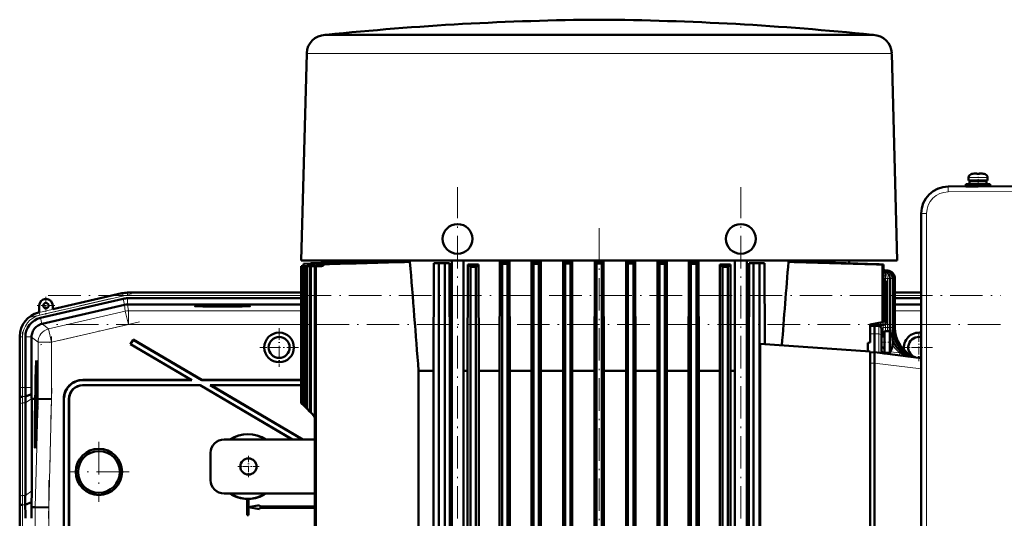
# Model space of a CAD drawing. Extents: x -1595 to 1972, y -1674 to 620.
# Tile 52 of 55: x 1242 to 1606, y 436 to 620. Entities that reach past the tile are written whole.
import ezdxf

# ---------------------------------------------------------------- set-up
doc = ezdxf.new("R2010")
doc.units = 0
doc.linetypes.add('DASHDOT', pattern=[18.5, 12, -3, 0.5, -3])

msp = doc.modelspace()

# ---------------------------------------------------------------- linework, layer by layer
at = {"color": 7, "lineweight": 50}
for p, q in [((1354.95, 614.65), (1354.74, 614.64)), ((1355.2, 614.67), (1354.95, 614.65)), ((1355.19, 614.64), (1358.78, 614.64)), ((1355.2, 614.67), (1367.53, 614.67)), ((1358.78, 614.64), (1366.51, 614.64)), ((1366.51, 614.64), (1373.58, 614.64)), ((1367.53, 614.67), (1455.94, 614.67)), ((1373.58, 614.64), (1381.22, 614.64)), ((1381.22, 614.64), (1444.39, 614.64)), ((1455.94, 614.67), (1556.69, 614.67)), ((1467.5, 614.64), (1538.3, 614.64)), ((1538.3, 614.64), (1543.57, 614.64)), ((1543.57, 614.64), (1556.69, 614.64)), ((1556.69, 614.67), (1556.94, 614.65)), ((1556.94, 614.65), (1557.15, 614.64)), ((1347.95, 607.83), (1345.94, 531.25)), ((1563.94, 607.83), (1565.94, 531.25)), ((1592.33, 561.91), (1592.33, 560.78)), ((1592.33, 560.78), (1592.33, 561.91)), ((1595.83, 560.78), (1592.33, 560.78)), ((1592.68, 560.68), (1595.83, 560.68)), ((1592.68, 560.68), (1592.68, 559.58)), ((1592.68, 560.68), (1592.68, 559.58)), ((1593.83, 560.78), (1593.83, 560.68)), ((1593.83, 560.78), (1593.83, 560.68)), ((1593.91, 563.3), (1593.9, 563.32)), ((1595.06, 563.48), (1594.89, 563.46)), ((1595.33, 563.3), (1595.33, 563.46)), ((1595.83, 560.78), (1599.33, 560.78)), ((1598.98, 560.68), (1595.83, 560.68)), ((1596.33, 563.3), (1596.33, 563.46)), ((1596.54, 563.48), (1596.55, 563.48)), ((1597.76, 563.32), (1597.75, 563.3)), ((1597.83, 560.68), (1597.83, 560.78)), ((1598.98, 559.58), (1598.98, 560.68)), ((1599.33, 561.91), (1599.33, 560.78)), ((1580.97, 557.84), (1581.13, 557.91)), ((1584.78, 558.62), (1666.83, 559.05)), ((1589.81, 558.64), (1589.83, 558.64)), ((1591.33, 559.48), (1595.83, 559.48)), ((1591.33, 559.48), (1591.33, 558.68)), ((1591.33, 558.68), (1591.33, 559.48)), ((1591.33, 558.68), (1595.8, 558.68)), ((1592.68, 559.58), (1595.83, 559.58)), ((1593.83, 559.58), (1593.83, 559.48)), ((1593.83, 559.58), (1593.83, 559.48)), ((1593.83, 558.68), (1593.83, 558.67)), ((1593.83, 558.68), (1593.83, 558.67)), ((1598.98, 559.58), (1595.83, 559.58)), ((1600.33, 559.48), (1595.83, 559.48)), ((1597.83, 559.48), (1597.83, 559.58)), ((1600.33, 559.48), (1600.33, 558.7)), ((1574.83, 548.62), (1574.83, 357.48)), ((1351.82, 531.25), (1345.94, 531.25)), ((1358.63, 531.25), (1351.82, 531.25)), ((1367.22, 531.25), (1358.63, 531.25)), ((1363.63, 530.76), (1363.6, 531.25)), ((1544.67, 531.25), (1367.22, 531.25)), ((1401.47, 277.55), (1401.47, 531.25)), ((1405.82, 277.55), (1405.82, 531.25)), ((1506.07, 277.55), (1506.07, 531.25)), ((1510.42, 277.55), (1510.42, 531.25)), ((1565.94, 531.25), (1544.67, 531.25)), ((1548.22, 530.2), (1548.28, 531.25)), ((1345.95, 529.14), (1345.94, 529.14)), ((1345.94, 529.14), (1345.94, 478.55)), ((1345.95, 529.14), (1347.98, 529.21)), ((1345.95, 529.14), (1345.95, 478.55)), ((1348.15, 529.21), (1346.12, 529.14)), ((1346.12, 529.14), (1346.12, 478.37)), ((1346.19, 529.14), (1346.12, 529.14)), ((1346.19, 529.14), (1348.23, 529.21)), ((1346.19, 529.14), (1346.19, 478.3)), ((1346.71, 530.09), (1349.29, 530.18)), ((1346.71, 530.09), (1346.71, 529.16)), ((1346.71, 529.14), (1348.74, 529.21)), ((1346.71, 529.14), (1346.71, 477.79)), ((1346.71, 529.14), (1346.85, 529.14)), ((1346.85, 529.14), (1348.9, 529.21)), ((1346.85, 529.14), (1346.85, 477.64)), ((1347.71, 529.14), (1349.75, 529.21)), ((1347.71, 529.14), (1347.71, 476.78)), ((1347.93, 529.14), (1347.71, 529.14)), ((1347.93, 529.14), (1349.99, 529.21)), ((1347.93, 529.14), (1347.93, 476.56)), ((1347.98, 529.21), (1347.98, 529.21)), ((1349.14, 529.14), (1351.19, 529.21)), ((1349.14, 529.14), (1349.14, 475.35)), ((1349.14, 529.14), (1349.43, 529.14)), ((1349.43, 529.14), (1351.5, 529.21)), ((1349.43, 529.14), (1349.43, 475.06)), ((1349.68, 530.27), (1363.65, 530.76)), ((1363.63, 530.76), (1349.68, 530.27)), ((1349.71, 530.2), (1366.19, 530.76)), ((1349.71, 530.2), (1349.87, 530.18)), ((1349.84, 530.26), (1364.18, 530.76)), ((1349.87, 530.18), (1367.07, 530.76)), ((1349.92, 530.26), (1364.59, 530.76)), ((1350.72, 530.13), (1350.96, 530.11)), ((1351, 529.14), (1353.06, 529.21)), ((1351, 529.14), (1351, 287.52)), ((1351, 529.14), (1351.37, 529.14)), ((1351.37, 529.14), (1353.45, 529.21)), ((1351.37, 529.14), (1351.37, 287.64)), ((1352.46, 530.01), (1352.14, 530.03)), ((1354.38, 529.88), (1353.98, 529.91)), ((1363.63, 530.76), (1363.65, 530.76)), ((1363.65, 530.76), (1363.65, 530.74)), ((1364.18, 530.76), (1364.59, 530.76)), ((1364.59, 530.76), (1364.59, 530.71)), ((1366.19, 530.76), (1367.07, 530.76)), ((1367.07, 530.76), (1367.08, 530.67)), ((1369.77, 530.76), (1371.24, 530.76)), ((1371.24, 530.76), (1371.24, 530.64)), ((1375.12, 530.76), (1377.39, 530.76)), ((1377.39, 530.76), (1377.4, 530.61)), ((1382.58, 530.76), (1386.08, 530.76)), ((1394.87, 530.3), (1394.7, 490.55)), ((1394.87, 530.3), (1396.74, 530.3)), ((1396.74, 530.3), (1396.74, 287.05)), ((1398.99, 530.3), (1396.74, 530.3)), ((1398.99, 530.3), (1400.62, 530.3)), ((1398.99, 530.3), (1398.99, 287.05)), ((1400.76, 490.55), (1400.62, 530.3)), ((1407.37, 490.55), (1407.47, 529.76)), ((1411.35, 529.76), (1407.47, 529.76)), ((1408.44, 528.91), (1410.44, 528.93)), ((1408.44, 287.02), (1408.44, 528.91)), ((1410.44, 286.93), (1410.44, 528.93)), ((1411.44, 490.55), (1411.35, 529.76)), ((1419.17, 490.55), (1419.26, 530.76)), ((1422.84, 530.76), (1419.26, 530.76)), ((1420.07, 530.01), (1419.77, 530.29)), ((1422.07, 530.03), (1420.07, 530.01)), ((1420.07, 286.52), (1420.07, 530.01)), ((1422.65, 530.59), (1422.07, 530.03)), ((1422.07, 286.45), (1422.07, 530.03)), ((1422.84, 530.76), (1422.65, 530.59)), ((1422.92, 490.55), (1422.84, 530.76)), ((1430.95, 512.3), (1430.99, 530.76)), ((1430.99, 530.76), (1431.69, 530.08)), ((1434.37, 530.76), (1430.99, 530.76)), ((1433.69, 530.09), (1431.69, 530.08)), ((1431.69, 286.16), (1431.69, 530.08)), ((1434.37, 530.76), (1433.69, 530.09)), ((1433.69, 286.11), (1433.69, 530.09)), ((1434.41, 512.3), (1434.37, 530.76)), ((1442.64, 512.3), (1442.68, 530.76)), ((1442.68, 530.76), (1443.32, 530.13)), ((1445.95, 530.76), (1442.68, 530.76)), ((1443.32, 285.94), (1443.32, 530.13)), ((1443.32, 530.13), (1445.32, 530.13)), ((1445.95, 530.76), (1445.32, 530.13)), ((1445.32, 285.91), (1445.32, 530.13)), ((1445.99, 512.3), (1445.95, 530.76)), ((1454.24, 490.55), (1454.33, 530.76)), ((1454.33, 530.76), (1454.94, 530.14)), ((1457.56, 530.76), (1454.33, 530.76)), ((1454.94, 410.92), (1454.94, 530.14)), ((1456.94, 530.14), (1454.94, 530.14)), ((1457.56, 530.76), (1456.94, 530.14)), ((1456.94, 410.92), (1456.94, 530.14)), ((1457.64, 490.55), (1457.56, 530.76)), ((1465.86, 490.55), (1465.94, 530.76)), ((1465.94, 530.76), (1466.57, 530.13)), ((1469.21, 530.76), (1465.94, 530.76)), ((1466.57, 285.91), (1466.57, 530.13)), ((1466.57, 530.13), (1468.57, 530.13)), ((1469.21, 530.76), (1468.57, 530.13)), ((1468.57, 285.94), (1468.57, 530.13)), ((1469.29, 490.55), (1469.21, 530.76)), ((1477.48, 512.3), (1477.51, 530.76)), ((1477.51, 530.76), (1478.19, 530.09)), ((1480.9, 530.76), (1477.51, 530.76)), ((1478.19, 286.11), (1478.19, 530.09)), ((1478.19, 530.09), (1480.19, 530.08)), ((1480.9, 530.76), (1480.19, 530.08)), ((1480.19, 286.16), (1480.19, 530.08)), ((1480.94, 512.3), (1480.9, 530.76)), ((1488.96, 490.55), (1489.05, 530.76)), ((1492.63, 530.76), (1489.05, 530.76)), ((1489.82, 286.45), (1489.82, 530.03)), ((1489.82, 530.03), (1491.82, 530.01)), ((1491.82, 286.52), (1491.82, 530.01)), ((1492.72, 490.55), (1492.63, 530.76)), ((1500.5, 512.3), (1500.53, 529.76)), ((1504.42, 529.76), (1500.53, 529.76)), ((1501.44, 286.93), (1501.44, 528.93)), ((1501.44, 528.93), (1503.44, 528.91)), ((1503.44, 287.02), (1503.44, 528.91)), ((1504.46, 512.3), (1504.42, 529.76)), ((1511.27, 530.3), (1511.13, 490.55)), ((1512.9, 530.3), (1511.27, 530.3)), ((1512.9, 530.3), (1512.9, 287.05)), ((1512.9, 530.3), (1515.15, 530.3)), ((1515.15, 530.3), (1515.15, 287.05)), ((1517.01, 530.3), (1515.15, 530.3)), ((1517.14, 500.37), (1517.01, 530.3)), ((1525.81, 530.76), (1529.31, 530.76)), ((1560.88, 529.81), (1560.52, 529.79)), ((1560.52, 529.79), (1560.52, 508.46)), ((1560.88, 529.81), (1560.88, 508.52)), ((1560.88, 529.81), (1560.88, 527.87)), ((1561, 527.63), (1561.68, 527.55)), ((1561.2, 527.74), (1561.19, 527.74)), ((1561.38, 527.66), (1562.3, 527.55)), ((1561.43, 527.68), (1562.51, 527.55)), ((1561.43, 527.68), (1562.51, 527.55)), ((1560.91, 524.25), (1560.88, 524.25)), ((1563.27, 506.54), (1563.27, 524.57)), ((1564.31, 506.54), (1564.31, 524.57)), ((1564.94, 506.54), (1564.94, 524.57)), ((1565.14, 506.54), (1565.14, 524.57)), ((1565.14, 524.57), (1565.14, 506.54)), ((1561.79, 523.25), (1561.79, 508.46)), ((1280.2, 517.15), (1249.63, 510.09)), ((1279.73, 519.16), (1254.16, 513.26)), ((1296.81, 519.4), (1281.81, 519.4)), ((1281.81, 517.34), (1345.94, 517.34)), ((1296.81, 519.4), (1345.94, 519.4)), ((1565.14, 519.4), (1574.83, 519.4)), ((1565.14, 517.34), (1574.83, 517.34)), ((1249.16, 514.6), (1249.16, 512.1)), ((1280.7, 514.91), (1250.23, 507.87)), ((1254.16, 513.26), (1254.16, 514.6)), ((1281.81, 515.04), (1281.83, 515.04)), ((1345.94, 515.04), (1281.83, 515.04)), ((1574.83, 515.04), (1565.14, 515.04)), ((1249.16, 512.1), (1248.96, 512.06)), ((1430.95, 512.3), (1430.95, 299.8)), ((1434.41, 512.3), (1434.41, 299.8)), ((1442.64, 512.3), (1442.64, 299.8)), ((1445.99, 512.3), (1445.99, 393.97)), ((1477.48, 512.3), (1477.48, 299.8)), ((1480.94, 512.3), (1480.94, 299.8)), ((1500.5, 512.3), (1500.5, 299.8)), ((1504.46, 512.3), (1504.46, 299.8)), ((1250.14, 507.85), (1250.23, 507.87)), ((1555.94, 507.65), (1560.52, 508.46)), ((1556.04, 507.65), (1555.94, 507.65)), ((1555.94, 500.96), (1555.94, 507.65)), ((1556.04, 507.65), (1556.04, 500.97)), ((1556.04, 507.11), (1557.64, 507.15)), ((1557.64, 507.95), (1557.64, 507.15)), ((1557.64, 507.15), (1557.64, 504.15)), ((1559.17, 507.11), (1557.64, 507.15)), ((1560.14, 506.11), (1560.14, 503.63)), ((1560.45, 507.45), (1560.83, 507.46)), ((1560.88, 508.52), (1560.52, 508.46)), ((1241.99, 503.29), (1241.99, 484.29)), ((1244.06, 503.09), (1244.06, 484.29)), ((1246.36, 503), (1246.36, 503.09)), ((1246.36, 503), (1246.36, 484.29)), ((1283.86, 502.08), (1282.85, 500.36)), ((1283.89, 501.98), (1282.94, 500.38)), ((1283.89, 501.98), (1283.86, 502.08)), ((1283.86, 502.08), (1309.18, 487.15)), ((1283.89, 501.98), (1309.16, 487.08)), ((1557.64, 504.15), (1557.64, 497.35)), ((1560.14, 497.04), (1560.14, 503.63)), ((1561.24, 503.15), (1560.14, 503.15)), ((1561.24, 505.15), (1561.24, 498.87)), ((1563.27, 505.15), (1561.24, 505.15)), ((1563.27, 505.15), (1563.27, 504.44)), ((1563.27, 504.44), (1563.27, 498.87)), ((1282.94, 500.38), (1282.85, 500.36)), ((1282.85, 500.36), (1305.24, 487.15)), ((1282.94, 500.38), (1305.5, 487.08)), ((1515.38, 500.49), (1515.38, 390.8)), ((1515.38, 500.49), (1556.04, 497.65)), ((1555.94, 500.96), (1555.14, 500.87)), ((1555.14, 497.71), (1555.14, 500.87)), ((1555.94, 500.96), (1556.04, 500.97)), ((1561.24, 499.15), (1560.14, 499.15)), ((1561.24, 498.87), (1561.24, 497.15)), ((1563.27, 497.15), (1563.27, 498.87)), ((1556.04, 497.65), (1556.04, 393.65)), ((1556.04, 497.31), (1557.64, 497.35)), ((1557.64, 497.35), (1557.64, 493.38)), ((1557.64, 497.35), (1574.83, 495.24)), ((1560.14, 497.91), (1560.15, 497.89)), ((1563.27, 497.15), (1561.24, 497.15)), ((1248.16, 492.58), (1248.35, 492.63)), ((1557.64, 493.38), (1557.64, 493.35)), ((1557.64, 493.35), (1557.64, 397.95)), ((1389.27, 320.55), (1389.27, 490.55)), ((1394.7, 490.55), (1389.27, 490.55)), ((1394.7, 490.55), (1394.7, 320.55)), ((1400.76, 320.55), (1400.76, 490.55)), ((1401.47, 490.55), (1400.76, 490.55)), ((1407.37, 490.55), (1405.82, 490.55)), ((1407.37, 490.55), (1407.37, 320.55)), ((1419.17, 490.55), (1411.44, 490.55)), ((1411.44, 320.55), (1411.44, 490.55)), ((1419.17, 490.55), (1419.17, 320.55)), ((1422.92, 320.55), (1422.92, 490.55)), ((1430.95, 490.55), (1422.92, 490.55)), ((1442.64, 490.55), (1434.41, 490.55)), ((1454.24, 490.55), (1445.99, 490.55)), ((1454.24, 490.55), (1454.24, 410.67)), ((1465.86, 490.55), (1457.64, 490.55)), ((1457.64, 490.55), (1457.64, 410.67)), ((1465.86, 490.55), (1465.86, 394.36)), ((1477.48, 490.55), (1469.29, 490.55)), ((1469.29, 320.55), (1469.29, 490.55)), ((1488.96, 490.55), (1480.94, 490.55)), ((1488.96, 490.55), (1488.96, 320.55)), ((1500.5, 490.55), (1492.72, 490.55)), ((1492.72, 320.55), (1492.72, 490.55)), ((1506.07, 490.55), (1504.46, 490.55)), ((1511.13, 490.55), (1510.42, 490.55)), ((1511.13, 490.55), (1511.13, 320.55)), ((1248.34, 486.7), (1248.32, 484.19)), ((1248.32, 484.19), (1248.45, 484.18)), ((1248.33, 484.24), (1248.39, 484.24)), ((1248.36, 486.7), (1248.34, 486.7)), ((1248.34, 484.82), (1248.36, 486.7)), ((1248.35, 483.79), (1248.46, 483.79)), ((1248.36, 486.7), (1248.41, 486.7)), ((1248.37, 485.13), (1248.42, 485.12)), ((1248.4, 484.73), (1248.39, 484.23)), ((1248.39, 484.23), (1248.45, 484.23)), ((1248.39, 483.59), (1248.46, 483.59)), ((1308.65, 485.22), (1265.17, 485.22)), ((1265.24, 487.15), (1305.24, 487.15)), ((1308.63, 485.15), (1265.24, 485.15)), ((1265.31, 487.08), (1305.5, 487.08)), ((1305.5, 487.08), (1305.24, 487.15)), ((1308.63, 485.15), (1308.65, 485.22)), ((1308.63, 485.15), (1342.55, 465.15)), ((1308.65, 485.22), (1342.68, 465.15)), ((1309.16, 487.08), (1309.18, 487.15)), ((1309.16, 487.08), (1345.94, 487.08)), ((1309.18, 487.15), (1345.94, 487.15)), ((1345.94, 485.22), (1312.32, 485.22)), ((1312.32, 485.22), (1346.35, 465.15)), ((1312.57, 485.15), (1312.32, 485.22)), ((1345.94, 485.15), (1312.57, 485.15)), ((1312.57, 485.15), (1346.48, 465.15)), ((1242.02, 480.15), (1242.05, 480.58)), ((1244.08, 480.98), (1246.37, 481.93)), ((1246.41, 480.15), (1246.4, 480.29)), ((1246.41, 446.15), (1246.41, 480.15)), ((1247.36, 480.13), (1246.41, 480.15)), ((1247.74, 480.13), (1247.36, 480.13)), ((1247.58, 480.12), (1247.58, 480.13)), ((1247.74, 480.13), (1247.58, 480.13)), ((1247.74, 480.12), (1247.58, 480.12)), ((1247.69, 478.16), (1247.74, 480.12)), ((1247.78, 480.12), (1247.73, 478.16)), ((1247.77, 478.16), (1247.83, 480.12)), ((1247.78, 480.13), (1247.78, 480.13)), ((1247.83, 480.13), (1247.78, 480.13)), ((1247.78, 480.13), (1247.83, 480.13)), ((1247.83, 480.12), (1247.78, 480.12)), ((1248.28, 479.59), (1248.39, 480.68)), ((1248.29, 480), (1248.28, 479.59)), ((1248.4, 481.09), (1248.29, 480)), ((1248.32, 482.54), (1248.36, 482.54)), ((1248.33, 481.81), (1248.32, 482.54)), ((1248.32, 481.32), (1248.33, 481.81)), ((1248.32, 481.32), (1248.48, 481.32)), ((1248.33, 481.81), (1248.38, 481.81)), ((1248.36, 482.57), (1248.35, 482.25)), ((1248.35, 482.25), (1248.36, 482.31)), ((1248.35, 482.25), (1248.39, 482.25)), ((1248.36, 482.31), (1248.37, 482.38)), ((1248.36, 482.31), (1248.39, 482.31)), ((1248.37, 481.37), (1248.41, 482.5)), ((1248.37, 482.38), (1248.4, 482.38)), ((1248.38, 481.86), (1248.37, 481.37)), ((1248.37, 481.37), (1248.48, 481.37)), ((1248.4, 482.51), (1248.38, 481.86)), ((1248.39, 480.68), (1248.4, 481.09)), ((1248.39, 480.68), (1248.49, 480.68)), ((1248.4, 481.09), (1248.49, 481.09)), ((1248.41, 482.5), (1248.47, 482.5)), ((1248.49, 480.12), (1248.44, 478.16)), ((1248.53, 480.13), (1248.49, 480.13)), ((1248.53, 480.12), (1248.49, 480.12)), ((1248.53, 480.12), (1248.49, 480.12)), ((1248.5, 478.67), (1248.53, 480.12)), ((1248.58, 480.12), (1248.54, 478.67)), ((1248.58, 480.13), (1248.66, 480.13)), ((1248.64, 480.12), (1248.58, 480.12)), ((1248.64, 480.12), (1248.58, 480.12)), ((1248.66, 480.13), (1248.66, 480.12)), ((1248.74, 480.12), (1248.66, 480.12)), ((1253.73, 480.05), (1248.74, 480.12)), ((1258.24, 480.15), (1258.24, 391.15)), ((1258.31, 480.08), (1258.31, 391.08)), ((1260.17, 391.08), (1260.17, 480.22)), ((1260.24, 391.15), (1260.24, 480.15)), ((1241.99, 477.22), (1241.99, 443.08)), ((1241.99, 477.22), (1241.99, 443.08)), ((1244.06, 478.63), (1244.06, 444.49)), ((1248.25, 476.33), (1248.23, 473.81)), ((1248.27, 476.33), (1248.25, 476.33)), ((1248.25, 474.45), (1248.27, 476.33)), ((1248.27, 476.33), (1248.39, 476.33)), ((1248.28, 479.59), (1248.48, 479.59)), ((1248.28, 478.08), (1248.32, 478.08)), ((1248.29, 477.37), (1248.28, 478.08)), ((1248.29, 477.37), (1248.31, 477.37)), ((1248.29, 476.88), (1248.29, 477.37)), ((1248.29, 476.88), (1248.41, 476.88)), ((1248.31, 479.35), (1248.47, 479.34)), ((1248.31, 477.42), (1248.31, 476.93)), ((1248.31, 476.93), (1248.36, 477.32)), ((1248.31, 476.93), (1248.41, 476.92)), ((1248.35, 477.72), (1248.32, 477.53)), ((1248.33, 476.28), (1248.39, 476.28)), ((1248.34, 478.21), (1248.36, 478.21)), ((1248.36, 479.15), (1248.35, 477.72)), ((1248.38, 479.15), (1248.36, 479.15)), ((1248.36, 477.32), (1248.38, 479.15)), ((1248.36, 477.32), (1248.42, 477.32)), ((1248.38, 479.15), (1248.47, 479.15)), ((1248.52, 477.65), (1248.47, 477.65)), ((1248.47, 477.65), (1248.52, 477.65)), ((1248.5, 478.67), (1248.54, 478.67)), ((1248.54, 478.67), (1248.5, 478.67)), ((1345.94, 478.55), (1345.95, 478.55)), ((1345.95, 478.55), (1346.12, 478.37)), ((1346.12, 478.37), (1346.19, 478.3)), ((1346.71, 477.79), (1346.19, 478.3)), ((1346.71, 477.79), (1346.85, 477.64)), ((1346.85, 477.64), (1347.71, 476.78)), ((1347.71, 476.78), (1347.93, 476.56)), ((1347.93, 476.56), (1349.14, 475.35)), ((1248.23, 473.27), (1248.22, 472.73)), ((1248.22, 472.73), (1248.27, 472.73)), ((1248.23, 473.81), (1248.31, 473.81)), ((1248.29, 473.27), (1248.23, 473.27)), ((1248.24, 473.87), (1248.31, 473.87)), ((1248.28, 474.75), (1248.33, 474.75)), ((1248.31, 474.36), (1248.3, 473.86)), ((1248.34, 474.64), (1248.34, 475.1)), ((1349.14, 475.35), (1349.43, 475.06)), ((1349.43, 475.06), (1351, 473.49)), ((1248.24, 472), (1248.21, 471.7)), ((1248.21, 471.7), (1248.21, 471.25)), ((1247.73, 463.78), (1247.92, 463.73)), ((1351, 465.15), (1317.44, 465.15)), ((1312.44, 450.15), (1312.44, 460.15)), ((1317.44, 445.15), (1351, 445.15)), ((1241.97, 440.15), (1242, 440.58)), ((1244.03, 440.98), (1246.37, 441.95)), ((1246.34, 440.15), (1246.37, 441.95)), ((1246.34, 440.15), (1247.69, 440.13)), ((1252.69, 440.06), (1247.69, 440.13)), ((1326.01, 443.16), (1325.99, 443.15)), ((1325.99, 443.15), (1325.99, 437.15)), ((1326.01, 443.16), (1326.01, 437.17)), ((1326.49, 443.15), (1326.48, 443.16)), ((1326.48, 440.16), (1326.48, 443.16)), ((1330.48, 440.88), (1326.48, 440.16)), ((1326.48, 440.16), (1326.49, 440.19)), ((1326.48, 437.17), (1326.48, 440.13)), ((1326.49, 440.11), (1326.48, 440.13)), ((1326.48, 440.13), (1330.48, 439.42)), ((1326.49, 440.19), (1326.49, 443.15)), ((1330.49, 440.9), (1326.49, 440.19)), ((1326.49, 437.15), (1326.49, 440.11)), ((1326.49, 440.11), (1330.49, 439.4)), ((1330.48, 440.88), (1330.49, 440.9)), ((1330.48, 440.38), (1330.48, 440.88)), ((1330.48, 440.38), (1330.49, 440.4)), ((1330.48, 440.38), (1351, 440.38)), ((1351, 439.92), (1330.48, 439.92)), ((1330.49, 439.9), (1330.48, 439.92)), ((1330.48, 439.42), (1330.48, 439.92)), ((1330.49, 440.4), (1330.49, 440.9)), ((1330.49, 440.4), (1351, 440.4)), ((1351, 439.9), (1330.49, 439.9)), ((1330.49, 439.4), (1330.49, 439.9)), ((1326.01, 437.17), (1325.99, 437.15)), ((1326.49, 437.15), (1325.99, 437.15)), ((1326.48, 437.17), (1326.01, 437.17)), ((1326.48, 437.17), (1326.49, 437.15)), ((1330.48, 439.42), (1330.49, 439.4)), ((1241.99, 436.01), (1241.99, 344.29))]:
    msp.add_line(p, q, dxfattribs=at)
at = {"color": 7, "lineweight": 18}
for p, q in [((1355.07, 614.64), (1354.74, 614.64)), ((1355.43, 614.65), (1354.95, 614.65)), ((1355.19, 614.64), (1355.07, 614.64)), ((1367.31, 614.65), (1355.43, 614.65)), ((1556.94, 614.65), (1367.31, 614.65)), ((1557.15, 614.64), (1556.69, 614.64)), ((1348.2, 607.82), (1368.64, 607.82)), ((1368.64, 607.82), (1444.09, 607.82)), ((1467.8, 607.82), (1543.25, 607.82)), ((1543.25, 607.82), (1563.69, 607.82)), ((1592.33, 561.91), (1595.8, 561.91)), ((1592.33, 561.91), (1592.33, 561.91)), ((1593.26, 563.15), (1595.81, 563.15)), ((1593.26, 563.15), (1593.26, 563.15)), ((1595.8, 561.91), (1595.83, 561.91)), ((1595.81, 563.15), (1595.83, 563.15)), ((1595.83, 563.15), (1598.4, 563.15)), ((1599.33, 561.91), (1595.83, 561.91)), ((1584.77, 558.62), (1584.78, 558.62)), ((1666.83, 557.05), (1584.78, 556.62)), ((1576.82, 548.62), (1574.83, 548.62)), ((1576.82, 548.62), (1576.82, 357.48)), ((1348.15, 529.21), (1348.23, 529.21)), ((1348.74, 529.21), (1348.9, 529.21)), ((1348.83, 529.74), (1348.83, 529.74)), ((1349, 529.74), (1349.07, 529.74)), ((1349.68, 530.27), (1349.68, 530.27)), ((1349.75, 529.21), (1349.99, 529.21)), ((1349.84, 530.26), (1349.92, 530.26)), ((1351.5, 529.21), (1351.19, 529.21)), ((1353.06, 529.21), (1353.45, 529.21)), ((1560.9, 527.5), (1560.88, 527.52)), ((1560.99, 527.63), (1561, 527.63)), ((1561.16, 527.75), (1561.12, 527.77)), ((1561.12, 527.55), (1561.68, 527.55)), ((1561.29, 527.6), (1561.23, 527.64)), ((1561.51, 527.65), (1561.43, 527.68)), ((1561.68, 527.55), (1562.3, 527.55)), ((1562.3, 527.55), (1562.51, 527.55)), ((1561.66, 524.57), (1560.88, 524.57)), ((1561.66, 524.57), (1561.66, 525.62)), ((1562.34, 524.57), (1561.66, 524.57)), ((1561.66, 523.75), (1561.66, 524.57)), ((1563.27, 524.57), (1562.34, 524.57)), ((1562.34, 506.54), (1562.34, 524.57)), ((1562.54, 526.65), (1562.46, 526.62)), ((1563.38, 524.57), (1563.27, 524.57)), ((1564.31, 524.57), (1563.38, 524.57)), ((1563.38, 506.54), (1563.38, 524.57)), ((1564.94, 524.57), (1564.31, 524.57)), ((1565.14, 524.57), (1564.94, 524.57)), ((1560.89, 523.25), (1561.66, 523.25)), ((1561.66, 523.25), (1561.79, 523.25)), ((1249.17, 512.07), (1279.74, 519.13)), ((1279.97, 518.15), (1249.39, 511.09)), ((1279.74, 519.13), (1279.73, 519.16)), ((1279.97, 518.15), (1279.74, 519.13)), ((1280.71, 514.91), (1280.2, 517.15)), ((1281.81, 519.36), (1281.81, 519.4)), ((1281.81, 518.36), (1281.81, 519.36)), ((1281.81, 519.36), (1345.94, 519.36)), ((1281.81, 518.36), (1345.94, 518.36)), ((1281.81, 515.04), (1281.81, 517.34)), ((1565.14, 519.36), (1574.83, 519.36)), ((1565.14, 518.36), (1574.83, 518.36)), ((1280.7, 514.91), (1280.97, 512.53)), ((1282.1, 512.66), (1281.83, 515.04)), ((1345.94, 512.66), (1282.1, 512.66)), ((1282.1, 512.66), (1282.1, 507.66)), ((1574.83, 512.66), (1565.14, 512.66)), ((1249.16, 512.1), (1249.17, 512.07)), ((1249.39, 511.09), (1249.17, 512.07)), ((1250.14, 507.85), (1249.63, 510.09)), ((1280.97, 512.53), (1252.61, 505.98)), ((1280.97, 512.53), (1282.1, 507.66)), ((1252.61, 505.98), (1250.23, 507.87)), ((1252.61, 505.98), (1253.73, 501.11)), ((1253.73, 501.11), (1282.1, 507.66)), ((1345.94, 507.66), (1282.1, 507.66)), ((1556.11, 507.11), (1556.1, 507.68)), ((1557.93, 508), (1557.93, 507.94)), ((1558.62, 508.12), (1558.66, 507.96)), ((1559, 508.19), (1558.66, 507.96)), ((1558.71, 507.76), (1558.66, 507.96)), ((1559.01, 507.11), (1558.71, 507.76)), ((1558.71, 507.76), (1558.71, 507.72)), ((1559.17, 507.11), (1559.17, 504.13)), ((1559.7, 507.01), (1559.69, 506.95)), ((1560.47, 508.45), (1560.83, 508.46)), ((1560.73, 506.54), (1560.73, 507.46)), ((1561.66, 506.54), (1560.73, 506.54)), ((1560.83, 508.51), (1560.83, 508.46)), ((1560.83, 508.46), (1561.29, 508.46)), ((1561.29, 508.46), (1561.79, 508.46)), ((1561.66, 506.54), (1561.66, 507.96)), ((1561.66, 505.15), (1561.66, 506.54)), ((1562.34, 506.54), (1561.66, 506.54)), ((1563.27, 506.54), (1562.34, 506.54)), ((1563.38, 506.54), (1563.27, 506.54)), ((1564.31, 506.54), (1563.38, 506.54)), ((1564.94, 506.54), (1564.31, 506.54)), ((1565.14, 506.54), (1564.94, 506.54)), ((1574.83, 507.66), (1565.14, 507.66)), ((1242.03, 503.09), (1241.99, 503.09)), ((1242.03, 484.29), (1242.03, 503.09)), ((1243.03, 503.09), (1242.03, 503.09)), ((1243.03, 503.09), (1243.03, 484.29)), ((1246.36, 503.09), (1244.06, 503.09)), ((1246.36, 503), (1248.74, 501.11)), ((1556.04, 504.13), (1557.64, 504.15)), ((1559.17, 504.13), (1557.64, 504.15)), ((1559.17, 497.16), (1559.17, 504.13)), ((1248.74, 501.11), (1253.73, 501.11)), ((1248.74, 501.11), (1248.74, 480.12)), ((1253.73, 480.05), (1253.73, 501.11)), ((1563.49, 497.55), (1566.9, 497.12)), ((1568.01, 496.98), (1568.15, 496.97)), ((1568.15, 496.97), (1568.14, 496.89)), ((1571.65, 495.71), (1571.91, 495.65)), ((1556.04, 493.31), (1557.64, 493.35)), ((1574.83, 491.3), (1557.64, 493.38)), ((1242.03, 484.29), (1241.99, 484.29)), ((1243.03, 484.29), (1242.03, 484.29)), ((1243.03, 484.29), (1244.06, 484.29)), ((1244.06, 484.29), (1246.36, 484.29)), ((1265.24, 485.15), (1265.17, 485.22)), ((1265.24, 487.15), (1265.31, 487.08)), ((1242.02, 480.15), (1241.97, 480.15)), ((1243.05, 480.98), (1244.08, 480.98)), ((1244.06, 478.63), (1246.4, 480.29)), ((1248.74, 480.12), (1247.69, 440.13)), ((1252.69, 440.06), (1253.73, 480.05)), ((1258.24, 480.15), (1258.31, 480.08)), ((1260.17, 480.22), (1260.24, 480.15)), ((1242.03, 443.81), (1242.03, 477.95)), ((1243.03, 478.63), (1243.03, 444.49)), ((1243.03, 478.63), (1244.06, 478.63)), ((1243.03, 444.49), (1244.06, 444.49)), ((1244.06, 444.49), (1246.41, 446.15)), ((1243, 440.98), (1244.03, 440.98)), ((1247.69, 440.13), (1247.69, 340.17)), ((1252.69, 340.23), (1252.69, 440.06))]:
    msp.add_line(p, q, dxfattribs=at)
at = {"color": 7, "linetype": 'DASHDOT', "lineweight": 18, "ltscale": 0.000840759}
msp.add_line((1455.94, 614.67), (1455.94, 614.64), dxfattribs=at)
at = {"color": 7, "linetype": 'DASHDOT', "lineweight": 18, "ltscale": 0.00078125}
msp.add_line((1594.83, 563.45), (1594.83, 563.48), dxfattribs=at)
at = {"color": 7, "linetype": 'DASHDOT', "lineweight": 18, "ltscale": 0.000720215}
msp.add_line((1594.83, 563.48), (1594.83, 563.45), dxfattribs=at)
at = {"color": 7, "linetype": 'DASHDOT', "lineweight": 18, "ltscale": 0.09718}
msp.add_line((1595.83, 558.34), (1595.83, 562.23), dxfattribs=at)
at = {"color": 7, "linetype": 'DASHDOT', "lineweight": 18, "ltscale": 0.032999}
msp.add_line((1595.83, 559.47), (1595.83, 560.79), dxfattribs=at)
at = {"color": 7, "linetype": 'DASHDOT', "lineweight": 18, "ltscale": 0.000926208}
msp.add_line((1596.83, 563.45), (1596.83, 563.49), dxfattribs=at)
at = {"color": 7, "linetype": 'DASHDOT', "lineweight": 18, "ltscale": 0.000775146}
msp.add_line((1596.83, 563.48), (1596.83, 563.45), dxfattribs=at)
at = {"color": 7, "linetype": 'DASHDOT', "lineweight": 18}
for p, q in [((1403.64, 232.38), (1403.64, 558.42)), ((1508.24, 232.38), (1508.24, 558.42)), ((1455.94, 543.28), (1455.94, 398.89)), ((1564.14, 526.37), (1564.14, 504.74)), ((1246.08, 510.33), (1283.28, 518.92)), ((1252.51, 518.36), (1604.13, 518.36)), ((1286.21, 508.61), (1249.62, 500.16)), ((1604.1, 507.66), (1252.82, 507.66)), ((1243.03, 482.41), (1243.03, 504.97)), ((1253.73, 503.22), (1253.73, 477.94)), ((1253.84, 484.13), (1252.58, 435.91)), ((1271.24, 464.25), (1271.24, 442.05)), ((1282.34, 453.15), (1260.15, 453.15)), ((1252.69, 450.13), (1252.69, 330.17)), ((1243.03, 335.12), (1243.03, 445.18))]:
    msp.add_line(p, q, dxfattribs=at)
at = {"color": 7, "linetype": 'DASHDOT', "lineweight": 18, "ltscale": 0.023999}
msp.add_line((1595.83, 558.6), (1595.83, 559.56), dxfattribs=at)
at = {"color": 7, "linetype": 'DASHDOT', "lineweight": 18, "ltscale": 0.1625}
for p, q in [((1251.66, 517.85), (1251.66, 511.35)), ((1254.91, 514.6), (1248.41, 514.6))]:
    msp.add_line(p, q, dxfattribs=at)
at = {"color": 7, "linetype": 'DASHDOT', "lineweight": 18, "ltscale": 0.355368}
msp.add_line((1337.76, 506.26), (1337.76, 492.04), dxfattribs=at)
at = {"color": 7, "linetype": 'DASHDOT', "lineweight": 18, "ltscale": 0.251895}
for p, q in [((1573.93, 504.19), (1573.93, 494.11)), ((1578.97, 499.15), (1568.89, 499.15))]:
    msp.add_line(p, q, dxfattribs=at)
at = {"color": 7, "linetype": 'DASHDOT', "lineweight": 18, "ltscale": 0.355365}
msp.add_line((1344.86, 499.15), (1330.65, 499.15), dxfattribs=at)
at = {"color": 7, "linetype": 'DASHDOT', "lineweight": 18, "ltscale": 0.093863}
msp.add_line((1563.59, 501.15), (1559.83, 501.15), dxfattribs=at)
at = {"color": 7, "linetype": 'DASHDOT', "lineweight": 18, "ltscale": 0.195001}
for p, q in [((1326.44, 459.05), (1326.44, 451.25)), ((1330.34, 455.15), (1322.54, 455.15))]:
    msp.add_line(p, q, dxfattribs=at)
at = {"color": 7, "lineweight": 18}
for points in [[(1467.8, 607.82), (1455.94, 607.83), (1444.09, 607.82)], [(1584.78, 556.62), (1584.78, 558.54), (1584.78, 558.61), (1584.78, 558.62)], [(1561.12, 527.55), (1561.02, 527.6), (1560.99, 527.62), (1560.99, 527.63), (1560.99, 527.63), (1560.99, 527.63), (1560.99, 527.63)], [(1561.14, 527.72), (1561.05, 527.76), (1561.04, 527.76), (1561.04, 527.76), (1561.04, 527.76), (1561.04, 527.76), (1561.04, 527.76), (1561.05, 527.75), (1561.23, 527.64)], [(1561.74, 527.33), (1561.43, 527.46), (1561.14, 527.54), (1561.12, 527.55)], [(1561.37, 527.66), (1561.37, 527.66), (1561.37, 527.66), (1561.37, 527.66), (1561.45, 527.62), (1561.61, 527.56)], [(1558.71, 507.72), (1558.59, 507.8), (1558.29, 507.9), (1557.93, 507.94)], [(1559.41, 508.26), (1558.92, 507.94), (1558.71, 507.76)], [(1560.4, 507.45), (1560.26, 507.52), (1560.17, 507.64), (1559.51, 508.28)], [(1563.39, 497.35), (1563.34, 496.77), (1563.35, 496.68), (1563.35, 496.65), (1563.35, 496.65), (1563.36, 496.65), (1563.36, 496.65)], [(1566.9, 497.12), (1566.84, 496.53), (1566.84, 496.31), (1566.84, 496.24), (1566.84, 496.22), (1566.85, 496.22), (1566.85, 496.22), (1566.85, 496.22)], [(1569.64, 495.94), (1568.86, 496.18), (1567.95, 496.58), (1566.9, 497.12)], [(1571.04, 495.76), (1570.48, 495.91), (1569.5, 496.29), (1568.24, 496.91), (1568.15, 496.97)]]:
    msp.add_lwpolyline(points, dxfattribs=at)
at = {"color": 7, "lineweight": 50}
for points in [[(1595.33, 563.46), (1595.33, 563.46), (1595.33, 563.46), (1595.32, 563.47), (1595.3, 563.47), (1595.25, 563.48), (1595.11, 563.48), (1594.83, 563.46)], [(1596.33, 563.46), (1596.33, 563.46), (1596.33, 563.46), (1596.34, 563.47), (1596.36, 563.47), (1596.42, 563.48), (1596.83, 563.46)], [(1596.33, 563.46), (1596.33, 563.46), (1596.33, 563.46), (1596.33, 563.46), (1596.34, 563.47), (1596.36, 563.47), (1596.55, 563.48)], [(1560.35, 507.44), (1560.01, 507.32), (1559.76, 507.11), (1559.67, 506.96)], [(1248.35, 483.79), (1248.34, 483.74), (1248.33, 483.58), (1248.31, 482.52)], [(1248.37, 483.07), (1248.36, 483.68), (1248.35, 483.77), (1248.35, 483.79)], [(1248.41, 486.63), (1248.38, 486.11), (1248.37, 485.59)], [(1248.37, 485.13), (1248.4, 486.08), (1248.41, 486.14), (1248.41, 486.16)], [(1248.39, 483.59), (1248.37, 483.25), (1248.37, 483.07)], [(1248.39, 484.23), (1248.42, 484.74), (1248.43, 485.47)], [(1248.41, 482.5), (1248.4, 483.48), (1248.39, 483.59)], [(1248.42, 485.46), (1248.41, 484.79), (1248.4, 484.74), (1248.4, 484.73)], [(1248.41, 486.16), (1248.42, 486.04), (1248.42, 485.46)], [(1248.31, 482.52), (1248.31, 481.47), (1248.32, 481.32)], [(1248.32, 482.54), (1248.34, 483.23), (1248.34, 483.28), (1248.34, 483.3)], [(1248.34, 483.3), (1248.35, 483.28), (1248.36, 483.05), (1248.36, 482.57)], [(1248.37, 482.38), (1248.38, 483.03), (1248.39, 483.1)], [(1248.39, 483.1), (1248.39, 483.08), (1248.4, 482.65), (1248.4, 482.51)], [(1248.27, 478.07), (1248.27, 477.02), (1248.29, 476.88)], [(1248.28, 478.08), (1248.3, 478.74), (1248.31, 478.85)], [(1248.33, 476.28), (1248.31, 476.1), (1248.28, 475.21)], [(1248.31, 479.35), (1248.3, 479.23), (1248.29, 479.05)], [(1248.34, 478.21), (1248.33, 479.25), (1248.32, 479.32), (1248.31, 479.35)], [(1248.31, 478.85), (1248.32, 478.74), (1248.32, 478.08)], [(1248.34, 475.1), (1248.34, 476.06), (1248.33, 476.24), (1248.33, 476.28)], [(1248.28, 474.75), (1248.31, 475.71), (1248.32, 475.77), (1248.32, 475.79)], [(1248.33, 475.09), (1248.32, 474.42), (1248.31, 474.37), (1248.31, 474.36)], [(1248.32, 475.79), (1248.33, 475.67), (1248.33, 475.09)]]:
    msp.add_lwpolyline(points, dxfattribs=at)
for centre, radius in [((1251.66, 514.6), 1), ((1337.76, 499.15), 5.47), ((1337.76, 499.15), 3.88), ((1271.24, 453.15), 8.54), ((1271.24, 453.15), 7.72), ((1326.44, 455.15), 3)]:
    msp.add_circle(centre, radius, dxfattribs=at)
for centre, radius, start, end in [((1464.12, -435.58), 1055.88, 90.44367, 95.92084), ((1447.77, -435.58), 1055.88, 84.07916, 89.55633), ((1354.95, 607.65), 7, 91.6971, 178.5002), ((1556.94, 607.65), 7, 1.4998, 88.3029), ((1593.63, 561.91), 1.3, 106.6015, 180), ((1593.63, 561.91), 1.3, 106.6015, 180), ((1595.83, 554.53), 9, 102.3778, 106.6015), ((1595.83, 554.53), 9, 102.3778, 106.6015), ((1595.83, 554.53), 8.99, 96.3893, 102.3497), ((1595.83, 554.53), 8.99, 96.3893, 102.3497), ((1595.83, 554.53), 8.99, 96.3893, 102.3497), ((1595.83, 554.53), 8.99, 96.3893, 102.3497), ((1595.29, 559.44), 4.04, 93.1748, 96.4899), ((1595.2, 560.47), 3.01, 89.498, 97.1622), ((1595.83, 553.41), 9.9, 90.0001, 92.894), ((1595.83, 553.41), 9.9, 90.0001, 92.894), ((1595.83, 553.41), 9.9, 87.8454, 92.894), ((1595.83, 553.41), 9.9, 87.8454, 92.894), ((1595.83, 553.42), 9.9, 87.1057, 90.0002), ((1595.83, 553.42), 9.9, 87.1057, 90.0002), ((1595.83, 554.52), 8.99, 77.6508, 83.6103), ((1595.83, 554.53), 8.99, 77.6503, 83.6107), ((1595.83, 554.53), 8.99, 77.6503, 83.6107), ((1595.83, 554.53), 9, 73.3984, 77.6222), ((1598.03, 561.91), 1.3, 0, 73.3984), ((1584.83, 548.62), 10, 90.3, 180), ((1403.64, 539.25), 5.5, 0, 180), ((1508.24, 539.25), 5.5, 0, 180), ((1403.64, 539.25), 5.5, 180, 359.9647), ((1508.24, 539.25), 5.5, 180.0782, 0), ((1347.95, 530.21), 1, 272.0042, 331.9877), ((1347.94, 530.21), 1, 272.0058, 331.9987), ((1348.12, 530.21), 1, 272.0181, 331.6199), ((1348.19, 530.22), 1, 271.9782, 331.3229), ((1348.71, 530.21), 1, 272.0441, 358.9301), ((1349.71, 529.27), 1, 92.0036, 151.9877), ((1349.71, 529.27), 1, 92.006, 151.9958), ((1348.86, 530.22), 1, 271.8646, 358.1157), ((1349.88, 529.26), 1, 92.0111, 151.6216), ((1349.95, 529.25), 1, 91.9547, 151.3256), ((1349.72, 530.22), 1, 271.9857, 354.8856), ((1349.96, 530.22), 1.01, 271.7447, 353.65), ((2448.42, -32089.96), 32638.55, 91.893871, 91.927345), ((1968.86, -18370.71), 18910.92, 91.810973, 91.872451), ((1351.16, 530.22), 1, 271.9097, 349.1626), ((1351.47, 530.23), 1.01, 271.6389, 347.4841), ((1923.66, -17025.41), 17564.74, 91.789608, 91.864596), ((1720.54, -11217.13), 11752.91, 91.673146, 91.79471), ((1353.03, 530.22), 1.01, 271.8429, 341.7015), ((1353.42, 530.24), 1.02, 271.5805, 339.5496), ((1703.33, -10655.42), 11190.78, 91.642479, 91.788932), ((1597.35, -7623.13), 8156.63, 91.484244, 91.707017), ((23766.83, 2282.63), 22449.21, 184.47575, 184.578708), ((1385.34, 503.35), 34.45, 47.8923, 50.0492), ((1448.18, 488.64), 55.2, 131.8398, 133.1192), ((1383.55, 491.3), 53.22, 47.1164, 47.8654), ((1413.77, 451.29), 109.46, 45.9955, 46.5534), ((1533.06, 486.14), 60.22, 132.1773, 133.231), ((1463.71, 488.64), 55.2, 46.8809, 48.1604), ((1526.54, 503.35), 34.45, 129.9509, 132.1078), ((-21232.6, 2312.42), 22828.04, 355.446067, 355.523685), ((1307.47, -7881.17), 8414.76, 88.276698, 88.513159), ((1197.36, -11032.99), 11568.52, 88.19925, 88.355696), ((1099.47, -14222.66), 14759.69, 88.20854, 88.25771), ((1560.05, 525.47), 2.54, 60.0938, 70.9103), ((1560.18, 525.77), 2.22, 63.1379, 71.3992), ((1561.11, 528.56), 0.93, 256.0203, 263.0207), ((1560.27, 524.57), 3, 360, 78.1456), ((1561.48, 528.6), 0.945, 247.9483, 263.2007), ((1561.54, 528.66), 0.989, 246.561, 263.0552), ((1561.31, 524.57), 3, 359.9999, 83.0001), ((1560.74, 525.34), 2.23, 36.0886, 63.269), ((1561.94, 524.57), 3, 359.9999, 83.0046), ((1562.14, 524.57), 3, 359.9999, 82.9921), ((1562.14, 524.57), 3, 359.9999, 83.0033), ((1560.79, 523.25), 1, 0.0001, 83), ((1251.66, 514.6), 2.5, 0, 180), ((1281.81, 510.15), 9.25, 90.0004, 102.9992), ((1281.81, 510.15), 9.25, 90.0004, 102.9993), ((1281.81, 510.15), 7.19, 90.0004, 102.9993), ((1250.99, 503.3), 8.99, 102.9916, 180.0084), ((1251.24, 503.09), 7.18, 102.9916, 180.0083), ((1251.36, 503.01), 5, 104.049, 114.5678), ((1559.14, 506.11), 1, 360, 88.5), ((1560.49, 506.49), 0.957, 92.0108, 98.1316), ((1560.79, 508.46), 1, 272, 0.0005), ((1575.27, 506.54), 12, 180.0002, 187.5084), ((1576.31, 506.54), 12, 180.0001, 243.9644), ((1576.94, 506.54), 12, 180.0001, 245.2091), ((1577.14, 506.54), 12, 180, 245.6591), ((1577.14, 506.54), 12, 180.0001, 245.6591), ((1251.36, 503), 5, 160.173, 178.9467), ((1556.34, 501.15), 8, 360, 30), ((1573.93, 499.15), 5.47, 80.5303, 190.4073), ((1573.93, 499.15), 3.88, 76.5787, 249.7118), ((1556.34, 501.15), 8, 330, 0), ((1575.27, 506.54), 12, 204.3013, 242.027), ((1561.14, 497.93), 1, 180, 263), ((1561.87, 498.77), 1.93, 207.1161, 262.8794), ((1570.11, 496.83), 1, 242.0235, 262.5452), ((1571.49, 496.66), 1.01, 244.0149, 262.3255), ((1572.33, 496.56), 1, 245.252, 262.6556), ((1572.61, 496.52), 1, 245.6598, 262.9842), ((1572.61, 496.52), 1, 245.6598, 262.9842), ((1573.93, 499.15), 3.88, 276.2532, 283.4204), ((894.41, 484.2), 347.59, 359.3315, 0.0143), ((1599.32, 484.21), 357.33, 179.9869, 180.6511), ((1528.46, 484.22), 284.4, 179.9866, 180.6543), ((1446.72, 484.24), 200.36, 179.9856, 180.6608), ((1248.2, 484.23), 0.129, 339.7839, 3.1342), ((1226.43, 485.54), 21.94, 356.5981, 358.9187), ((1190.12, 487.1), 58.27, 357.7578, 358.5115), ((1265.24, 480.15), 6.99, 89.9842, 180.0158), ((1265.31, 480.08), 6.99, 89.9842, 180.0158), ((1265.17, 480.22), 5, 89.9843, 180.0157), ((1265.24, 480.15), 5, 89.9843, 180.0157), ((1034.77, 476.97), 207.22, 0.0687, 0.8785), ((1454.64, 476.97), 212.65, 179.1437, 179.9328), ((1413.35, 478.43), 169.29, 179.1397, 179.9326), ((1362.2, 483.3), 115.84, 180.6772, 181.4875), ((1278.84, 477.93), 30.57, 177.907, 179.7397), ((1230.37, 478.14), 17.96, 357.714, 359.8172), ((1214.97, 478.49), 33.37, 358.353, 359.5324), ((1248.11, 473.86), 0.129, 339.7839, 3.1342), ((1226.34, 475.17), 21.94, 356.5981, 358.9187), ((1190.02, 476.73), 58.27, 357.7578, 358.5115), ((1247.89, 473.95), 0.422, 347.665, 356.3447), ((1348.24, 472.01), 3, 23.0865, 44.5916), ((1326.24, 455.15), 12, 56.4427, 123.5573), ((1326.24, 455.15), 11.9, 57.2111, 122.7889), ((1247.78, 463.84), 0.0799, 184.9657, 228.6663), ((1317.44, 460.15), 5, 90, 180), ((1317.44, 450.15), 5, 180, 270), ((993.54, 444.79), 250.51, 359.1277, 359.9315), ((945.11, 446.51), 301.3, 359.133, 359.9322), ((1326.24, 455.15), 12, 236.4427, 268.8063), ((1326.24, 455.15), 11.9, 237.2111, 302.7889), ((1326.24, 455.15), 12, 271.1938, 303.5573), ((1034.63, 443.33), 207.36, 359.1212, 359.9305), ((894.92, 436.1), 347.08, 359.9853, 0.6691), ((823.99, 436.11), 420.07, 359.9858, 0.6638), ((720.43, 436.05), 525.92, 359.9957, 0.4468), ((1326.24, 455.15), 11.99, 268.8884, 271.1116)]:
    msp.add_arc(centre, radius, start, end, dxfattribs=at)
at = {"color": 7, "lineweight": 18}
for centre, radius, start, end in [((1455.94, -18621.67), 19236.32, 89.965585, 90.03442), ((1348.2, 613.11), 5.28, 267.2593, 269.9966), ((1563.69, 613.07), 5.24, 269.9866, 272.747), ((1584.82, 548.62), 8, 90.3049, 179.9951), ((1561.14, 528.41), 0.861, 252.8474, 268.7562), ((1559.79, 525.49), 2.07, 34.1092, 57.9391), ((1561.56, 528.18), 0.631, 238.8095, 248.6368), ((1562.14, 524.57), 3, 359.9994, 83.0128), ((1556.78, 542.06), 16.11, 284.7639, 287.0401), ((1561.68, 548.32), 22.7, 267.9948, 269.9524), ((1558.32, 525.63), 3.34, 359.7542, 17.7921), ((1559.34, 524.57), 3, 359.9994, 43.8898), ((1559.59, 525.48), 3.18, 17.4472, 21.6496), ((1560.38, 524.57), 3, 359.9994, 43.8818), ((1281.81, 510.15), 9.21, 90.0004, 102.9992), ((1281.81, 510.15), 8.21, 90.0004, 102.9993), ((1282.1, 507.66), 5, 90, 103), ((1251.24, 503.09), 9.21, 102.9945, 180.0054), ((1251.24, 503.09), 8.21, 102.9937, 180.0062), ((1571.63, 507.79), 13.7, 179.3849, 182.7301), ((1560.02, 507.73), 1.31, 180.8256, 208.1046), ((1560.48, 506.46), 0.994, 94.5139, 148.2894), ((1560.49, 506.46), 0.985, 92.1654, 148.8672), ((1560.49, 506.46), 0.983, 92.1835, 148.8502), ((1560.49, 506.46), 0.986, 98.2568, 148.9057), ((1560.45, 507.73), 0.281, 259.433, 270.4368), ((138.17, 506.51), 1422.56, 359.86466, 0.00128), ((1574.34, 506.54), 12, 180.0001, 186.6622), ((1575.38, 506.54), 12, 180, 188.9843), ((1575.38, 506.54), 12, 202.6459, 232.9292), ((1563.7, 499.62), 2.98, 189.0195, 214.6093), ((1574.34, 506.54), 12, 212.9159, 231.702), ((1563.73, 499.65), 3.03, 235.7839, 263.0058), ((1574.93, 506.93), 11.71, 245.885, 248.9503), ((1573.65, 503.5), 8.05, 248.6984, 255.578), ((1573.99, 503.79), 8.38, 254.5121, 257.6479), ((1562.86, 484.22), 320.83, 179.987, 180.6502), ((1528.66, 484.22), 285.63, 179.9869, 180.6516), ((1432.94, 477.73), 190.91, 179.1449, 179.9328), ((1413.01, 478.43), 169.99, 179.143, 179.9328), ((1012.94, 444.09), 229.1, 359.1224, 359.9306), ((993.11, 444.79), 249.92, 359.1254, 359.9311), ((858.42, 436.1), 383.61, 359.9854, 0.6681), ((824.23, 436.11), 418.8, 359.9856, 0.6657)]:
    msp.add_arc(centre, radius, start, end, dxfattribs=at)
for centre, major_axis, ratio, start_param, end_param in [((1560.79, 523.25), (0.122, 0.993), 0.03464, 5.260491, 6.283185), ((1253.73, 501.11), (3.11, 3.91), 0.999441, 0.899117, 2.242476), ((1560.79, 508.46), (0.035, -0.999), 0.034878, 0, 1.569578), ((1559.14, 503.63), (-1, 0), 0.5, 3.141593, 4.686209), ((1243.03, 477.93), (1, 0), 0.707107, 1.570796, 3.106686), ((1243.03, 443.78), (1, 0), 0.707107, 1.570796, 3.106686)]:
    msp.add_ellipse(centre, major_axis=major_axis, ratio=ratio, start_param=start_param, end_param=end_param, dxfattribs=at)
at = {"color": 7, "lineweight": 50}
for centre, major_axis, ratio, start_param, end_param in [((1281.83, 510.04), (4.97, 0.57), 0.999653, 1.459955, 1.684204), ((1316.83, 514.51), (10.3, 0), 0.026177, 6.280893, 9.427071), ((1316.83, 514.51), (10.3, 0), 0.026177, 3.143885, 4.712389), ((1316.83, 514.51), (10.3, 0), 0.026177, 4.712389, 6.280893), ((1251.35, 503), (-3.11, -3.91), 0.999441, 4.242071, 5.038518), ((1248.16, 478.17), (0, 16.16), 0.026176, 6.280689, 7.732162), ((1248.16, 478.12), (0, -14.46), 0.026176, 3.147415, 4.572965), ((1248.16, 478.17), (0, 12.78), 0.026176, 6.280849, 7.699465), ((1248.16, 478.17), (0, 16.16), 0.026176, 4.834209, 6.280689), ((1248.16, 478.12), (0, -14.46), 0.026176, 1.710221, 3.147415), ((1248.16, 478.17), (0, 12.78), 0.026176, 4.866869, 6.280849), ((1248.62, 478.16), (0.09, 10.11), 0.026177, 0.957953, 0.980266), ((1243.05, 480.56), (1, 0), 0.414156, 1.573635, 3.109527), ((1248.14, 478.16), (-0.14, -16.16), 0.026177, 4.590041, 4.591123), ((1248.14, 478.16), (0.13, 14.45), 0.026177, 1.434302, 1.435128), ((1248.14, 478.16), (-0.11, -12.78), 0.026177, 4.557384, 4.557868), ((1248.14, 478.16), (0.11, 12.78), 0.026177, 1.416276, 1.417167), ((1248.62, 478.16), (0.09, 10.11), 0.026177, 1.252956, 1.277212), ((1248.14, 478.16), (-0.11, -12.78), 0.026177, 1.724883, 1.726259), ((1248.14, 478.16), (0.13, 14.45), 0.026177, 4.848514, 4.849727), ((1248.14, 478.16), (-0.14, -16.16), 0.026177, 1.692519, 1.693602), ((1248.11, 478.13), (-0.42, -16.16), 0.026173, 4.711319, 6.286309), ((1248.11, 478.23), (0.38, 14.44), 0.026173, 1.576165, 3.056709), ((1248.11, 478.14), (-0.33, -12.78), 0.026173, 4.711319, 6.283871), ((1248.11, 478.13), (-0.42, -16.16), 0.026173, 0.003123, 1.541551), ((1248.11, 478.23), (0.38, 14.44), 0.026173, 3.134882, 4.673197), ((1248.11, 478.14), (-0.33, -12.78), 0.026173, 0.002779, 1.572781), ((1248.62, 478.16), (0.09, 10.11), 0.026177, 1.698341, 1.75274), ((1248.62, 478.16), (0.09, 10.11), 0.026177, 1.428804, 1.45344), ((1243, 440.56), (1, 0), 0.414255, 1.573643, 3.109526)]:
    msp.add_ellipse(centre, major_axis=major_axis, ratio=ratio, start_param=start_param, end_param=end_param, dxfattribs=at)

doc.saveas('drawing.dxf')
